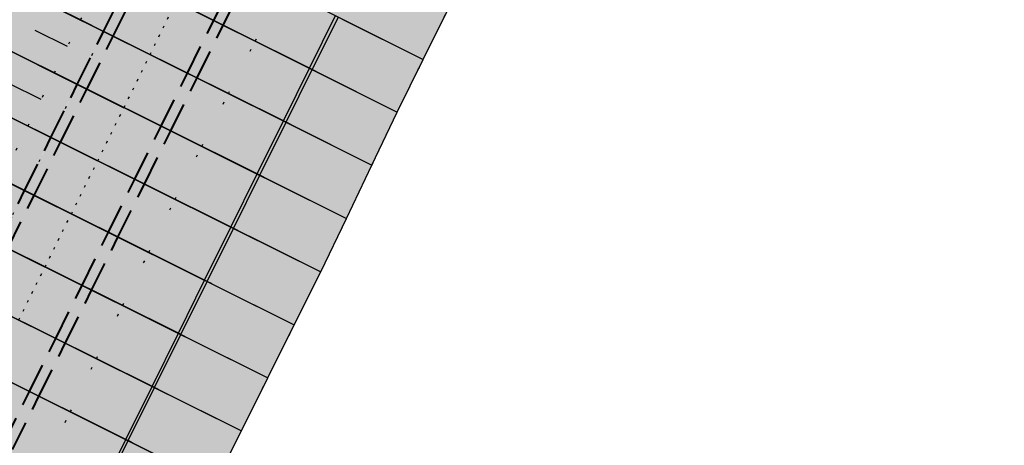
# Model space of a CAD drawing. Header units: metres. Extents: x 768989 to 770994, y 8991298 to 8992309.
# Tile 35 of 57: x 769474 to 769516, y 8992009 to 8992027. Entities that reach past the tile are written whole.
import ezdxf

# ---------------------------------------------------------------- set-up
doc = ezdxf.new("R2010")
doc.units = ezdxf.units.M
doc.header["$XCLIPFRAME"] = 2
for name, pattern in [('CENTER', [2, 1.25, -0.25, 0.25, -0.25]), ('CENTER2', [1.125, 0.75, -0.125, 0.125, -0.125]), ('DASHED', [0.75, 0.5, -0.25]), ('DASHED2', [0.375, 0.25, -0.125]), ('DOT', [6.35, 0, -6.35]), ('DOT2', [3.175, 0, -3.175])]:
    doc.linetypes.add(name, pattern=pattern)
doc.layers.add('+Corr_P_Secc_Corona', color=252, linetype='DASHED2', lineweight=40)
for name, color, linetype in [('+Corr_P_Secc_Cort-Rell', 12, 'CENTER2'), ('+Corr_P_Secc_EnrocTalud', 51, 'DASHED'), ('+SL-Corredor-G30', 150, 'CENTER'), ('+SL-Corredor-G60', 92, 'CENTER'), ('+SL-Corredor-Rell_Secund', 52, 'DOT2'), ('+SL-Corredor-Separador', 200, 'DOT2'), ('__Ortofoto', 7, 'Continuous')]:
    doc.layers.add(name, color=color, linetype=linetype)
picture_1 = doc.add_image_def('image1.ecw', size_in_pixel=(24806, 30931))

# ---------------------------------------------------------------- blocks, each defined once
blk = doc.blocks.new('*U112')
at = {"linetype": 'Continuous', "lineweight": -3, "true_color": 0xffffff}
for points in [[(769405.338, 8991909.15), (769406.298, 8991911.458), (769407.258, 8991913.767), (769408.268, 8991916.099), (769409.396, 8991918.39), (769410.638, 8991920.621), (769411.988, 8991922.787), (769413.36, 8991924.877), (769414.731, 8991926.967), (769416.103, 8991929.057), (769417.475, 8991931.147), (769418.846, 8991933.237), (769420.218, 8991935.327), (769421.59, 8991937.418), (769422.961, 8991939.508), (769424.33, 8991941.596), (769425.688, 8991943.689), (769427.035, 8991945.788), (769428.372, 8991947.894), (769429.699, 8991950.007), (769431.014, 8991952.127), (769432.32, 8991954.252), (769433.614, 8991956.385), (769434.898, 8991958.524), (769436.171, 8991960.669), (769437.434, 8991962.821), (769438.685, 8991964.978), (769439.926, 8991967.143), (769441.156, 8991969.313), (769442.375, 8991971.489), (769443.583, 8991973.672), (769444.781, 8991975.86), (769445.967, 8991978.055), (769447.142, 8991980.255), (769448.307, 8991982.461), (769449.46, 8991984.673), (769450.602, 8991986.891), (769451.733, 8991989.114), (769452.853, 8991991.343), (769453.968, 8991993.58), (769455.083, 8991995.818), (769456.197, 8991998.055), (769457.312, 8992000.293), (769458.427, 8992002.531), (769459.542, 8992004.768), (769460.657, 8992007.006), (769461.771, 8992009.244), (769462.886, 8992011.481), (769464.001, 8992013.719), (769465.116, 8992015.957), (769466.231, 8992018.195), (769467.345, 8992020.432), (769468.46, 8992022.67), (769469.575, 8992024.908), (769470.69, 8992027.145), (769471.805, 8992029.383), (769472.921, 8992031.621), (769474.042, 8992033.858), (769475.166, 8992036.093), (769476.294, 8992038.326), (769477.426, 8992040.557), (769478.561, 8992042.787), (769479.701, 8992045.014), (769480.843, 8992047.239), (769481.99, 8992049.463), (769483.048, 8992051.507), (769483.053, 8992051.516), (769487.825, 8992049.041), (769487.82, 8992049.032), (769486.77, 8992046.993), (769485.631, 8992044.776), (769484.496, 8992042.557), (769483.364, 8992040.335), (769482.237, 8992038.112), (769481.113, 8992035.887), (769479.993, 8992033.66), (769478.876, 8992031.431), (769477.763, 8992029.201), (769476.654, 8992026.967), (769475.543, 8992024.728), (769474.432, 8992022.488), (769473.321, 8992020.248), (769472.21, 8992018.009), (769471.098, 8992015.769), (769469.987, 8992013.53), (769468.876, 8992011.29), (769467.765, 8992009.051), (769466.654, 8992006.811), (769465.543, 8992004.572), (769464.432, 8992002.332), (769463.321, 8992000.093), (769462.21, 8991997.853), (769461.099, 8991995.613), (769459.988, 8991993.374), (769458.877, 8991991.134), (769457.764, 8991988.891), (769456.635, 8991986.636), (769455.495, 8991984.386), (769454.344, 8991982.142), (769453.181, 8991979.904), (769452.008, 8991977.672), (769450.823, 8991975.445), (769449.627, 8991973.224), (769448.42, 8991971.01), (769447.202, 8991968.801), (769445.973, 8991966.599), (769444.733, 8991964.402), (769443.481, 8991962.212), (769442.219, 8991960.029), (769440.946, 8991957.851), (769439.663, 8991955.68), (769438.368, 8991953.515), (769437.062, 8991951.357), (769435.746, 8991949.205), (769434.419, 8991947.06), (769433.081, 8991944.922), (769431.733, 8991942.79), (769430.374, 8991940.665), (769429.004, 8991938.547), (769427.631, 8991936.443), (769426.263, 8991934.351), (769424.894, 8991932.259), (769423.526, 8991930.166), (769422.158, 8991928.074), (769420.79, 8991925.981), (769419.422, 8991923.889), (769418.053, 8991921.797), (769416.685, 8991919.704), (769415.483, 8991917.766), (769414.383, 8991915.777), (769413.384, 8991913.736), (769412.466, 8991911.601), (769411.51, 8991909.291), (769410.554, 8991906.981), (769405.338, 8991909.15)], [(769410.554, 8991906.981), (769411.51, 8991909.291), (769412.466, 8991911.601), (769413.384, 8991913.736), (769414.383, 8991915.777), (769415.483, 8991917.766), (769416.685, 8991919.704), (769418.053, 8991921.797), (769419.422, 8991923.889), (769420.79, 8991925.981), (769422.158, 8991928.074), (769423.526, 8991930.166), (769424.894, 8991932.259), (769426.263, 8991934.351), (769427.631, 8991936.443), (769429.004, 8991938.547), (769430.374, 8991940.665), (769431.733, 8991942.79), (769433.081, 8991944.922), (769434.419, 8991947.06), (769435.746, 8991949.205), (769437.062, 8991951.357), (769438.368, 8991953.515), (769439.663, 8991955.68), (769440.946, 8991957.851), (769442.219, 8991960.029), (769443.481, 8991962.212), (769444.733, 8991964.402), (769445.973, 8991966.599), (769447.202, 8991968.801), (769448.42, 8991971.01), (769449.627, 8991973.224), (769450.823, 8991975.445), (769452.008, 8991977.672), (769453.181, 8991979.904), (769454.344, 8991982.142), (769455.495, 8991984.386), (769456.635, 8991986.636), (769457.764, 8991988.891), (769458.877, 8991991.134), (769459.988, 8991993.374), (769461.099, 8991995.613), (769462.21, 8991997.853), (769463.321, 8992000.093), (769464.432, 8992002.332), (769465.543, 8992004.572), (769466.654, 8992006.811), (769467.765, 8992009.051), (769468.876, 8992011.29), (769469.987, 8992013.53), (769471.098, 8992015.769), (769472.21, 8992018.009), (769473.321, 8992020.248), (769474.432, 8992022.488), (769475.543, 8992024.728), (769476.654, 8992026.967), (769477.763, 8992029.201), (769478.876, 8992031.431), (769479.993, 8992033.66), (769481.113, 8992035.887), (769482.237, 8992038.112), (769483.364, 8992040.335), (769484.496, 8992042.557), (769485.631, 8992044.776), (769486.77, 8992046.993), (769487.82, 8992049.032), (769487.825, 8992049.041), (769488.785, 8992048.543), (769488.781, 8992048.534), (769487.731, 8992046.497), (769486.593, 8992044.281), (769485.458, 8992042.063), (769484.328, 8992039.843), (769483.201, 8992037.622), (769482.078, 8992035.398), (769480.959, 8992033.173), (769479.843, 8992030.946), (769478.731, 8992028.717), (769477.622, 8992026.485), (769476.511, 8992024.245), (769475.4, 8992022.006), (769474.289, 8992019.766), (769473.178, 8992017.527), (769472.067, 8992015.287), (769470.956, 8992013.047), (769469.845, 8992010.808), (769468.733, 8992008.568), (769467.622, 8992006.329), (769466.511, 8992004.089), (769465.4, 8992001.85), (769464.289, 8991999.61), (769463.178, 8991997.371), (769462.067, 8991995.131), (769460.956, 8991992.892), (769459.845, 8991990.652), (769458.731, 8991988.408), (769457.6, 8991986.148), (769456.458, 8991983.893), (769455.304, 8991981.645), (769454.139, 8991979.402), (769452.963, 8991977.164), (769451.776, 8991974.933), (769450.577, 8991972.708), (769449.368, 8991970.488), (769448.147, 8991968.275), (769446.915, 8991966.068), (769445.672, 8991963.867), (769444.419, 8991961.672), (769443.154, 8991959.484), (769441.878, 8991957.301), (769440.591, 8991955.126), (769439.294, 8991952.956), (769437.986, 8991950.793), (769436.667, 8991948.637), (769435.337, 8991946.487), (769433.996, 8991944.344), (769432.645, 8991942.208), (769431.283, 8991940.078), (769429.91, 8991937.956), (769428.535, 8991935.85), (769427.167, 8991933.757), (769425.799, 8991931.665), (769424.43, 8991929.573), (769423.062, 8991927.48), (769421.694, 8991925.388), (769420.326, 8991923.296), (769418.958, 8991921.203), (769417.59, 8991919.111), (769416.415, 8991917.217), (769415.341, 8991915.275), (769414.366, 8991913.283), (769413.464, 8991911.186), (769412.508, 8991908.876), (769411.553, 8991906.566), (769410.554, 8991906.981)], [(769411.554, 8991906.565), (769412.51, 8991908.875), (769413.466, 8991911.186), (769414.368, 8991913.282), (769415.342, 8991915.274), (769416.416, 8991917.216), (769417.591, 8991919.11), (769418.959, 8991921.202), (769420.327, 8991923.295), (769421.695, 8991925.387), (769423.064, 8991927.479), (769424.432, 8991929.572), (769425.8, 8991931.664), (769427.168, 8991933.757), (769428.536, 8991935.849), (769429.911, 8991937.955), (769431.284, 8991940.078), (769432.646, 8991942.207), (769433.997, 8991944.343), (769435.338, 8991946.487), (769436.668, 8991948.636), (769437.987, 8991950.793), (769439.295, 8991952.955), (769440.593, 8991955.125), (769441.879, 8991957.301), (769443.155, 8991959.483), (769444.42, 8991961.671), (769445.674, 8991963.866), (769446.916, 8991966.067), (769448.148, 8991968.274), (769449.369, 8991970.488), (769450.579, 8991972.707), (769451.777, 8991974.932), (769452.964, 8991977.164), (769454.141, 8991979.401), (769455.305, 8991981.644), (769456.459, 8991983.893), (769457.602, 8991986.147), (769458.733, 8991988.407), (769459.846, 8991990.651), (769460.957, 8991992.891), (769462.068, 8991995.13), (769463.179, 8991997.37), (769464.291, 8991999.61), (769465.402, 8992001.849), (769466.513, 8992004.089), (769467.624, 8992006.328), (769468.735, 8992008.568), (769469.846, 8992010.807), (769470.957, 8992013.047), (769472.068, 8992015.286), (769473.179, 8992017.526), (769474.29, 8992019.765), (769475.401, 8992022.005), (769476.512, 8992024.245), (769477.623, 8992026.484), (769478.732, 8992028.716), (769479.844, 8992030.945), (769480.96, 8992033.172), (769482.079, 8992035.398), (769483.202, 8992037.621), (769484.329, 8992039.843), (769485.46, 8992042.062), (769486.594, 8992044.28), (769487.732, 8992046.496), (769488.782, 8992048.533), (769488.787, 8992048.542), (769489.186, 8992048.335), (769489.181, 8992048.326), (769488.132, 8992046.29), (769486.994, 8992044.074), (769485.86, 8992041.857), (769484.73, 8992039.638), (769483.604, 8992037.417), (769482.481, 8992035.195), (769481.362, 8992032.97), (769480.246, 8992030.743), (769479.135, 8992028.515), (769478.026, 8992026.283), (769476.915, 8992024.044), (769475.804, 8992021.804), (769474.693, 8992019.565), (769473.582, 8992017.325), (769472.471, 8992015.086), (769471.36, 8992012.846), (769470.249, 8992010.607), (769469.138, 8992008.367), (769468.027, 8992006.127), (769466.915, 8992003.888), (769465.804, 8992001.648), (769464.693, 8991999.409), (769463.582, 8991997.169), (769462.471, 8991994.93), (769461.36, 8991992.69), (769460.249, 8991990.451), (769459.135, 8991988.206), (769458.003, 8991985.944), (769456.86, 8991983.688), (769455.705, 8991981.437), (769454.539, 8991979.192), (769453.362, 8991976.953), (769452.173, 8991974.719), (769450.974, 8991972.492), (769449.763, 8991970.271), (769448.541, 8991968.055), (769447.308, 8991965.846), (769446.065, 8991963.643), (769444.81, 8991961.446), (769443.544, 8991959.256), (769442.267, 8991957.072), (769440.979, 8991954.894), (769439.68, 8991952.723), (769438.371, 8991950.558), (769437.051, 8991948.4), (769435.72, 8991946.248), (769434.378, 8991944.103), (769433.025, 8991941.965), (769431.662, 8991939.834), (769430.288, 8991937.709), (769428.912, 8991935.602), (769427.544, 8991933.51), (769426.176, 8991931.417), (769424.808, 8991929.325), (769423.44, 8991927.233), (769422.072, 8991925.14), (769420.703, 8991923.048), (769419.335, 8991920.955), (769417.967, 8991918.863), (769416.804, 8991916.987), (769415.741, 8991915.066), (769414.776, 8991913.094), (769413.881, 8991911.013), (769412.925, 8991908.703), (769411.969, 8991906.393), (769411.554, 8991906.565)], [(769411.969, 8991906.393), (769412.925, 8991908.703), (769413.881, 8991911.013), (769414.776, 8991913.094), (769415.741, 8991915.066), (769416.804, 8991916.987), (769417.967, 8991918.863), (769419.335, 8991920.955), (769420.703, 8991923.048), (769422.072, 8991925.14), (769423.44, 8991927.233), (769424.808, 8991929.325), (769426.176, 8991931.417), (769427.544, 8991933.51), (769428.912, 8991935.602), (769430.288, 8991937.709), (769431.662, 8991939.834), (769433.025, 8991941.965), (769434.378, 8991944.103), (769435.72, 8991946.248), (769437.051, 8991948.4), (769438.371, 8991950.558), (769439.68, 8991952.723), (769440.979, 8991954.894), (769442.267, 8991957.072), (769443.544, 8991959.256), (769444.81, 8991961.446), (769446.065, 8991963.643), (769447.308, 8991965.846), (769448.541, 8991968.055), (769449.763, 8991970.271), (769450.974, 8991972.492), (769452.173, 8991974.719), (769453.362, 8991976.953), (769454.539, 8991979.192), (769455.705, 8991981.437), (769456.86, 8991983.688), (769458.003, 8991985.944), (769459.135, 8991988.206), (769460.249, 8991990.451), (769461.36, 8991992.69), (769462.471, 8991994.93), (769463.582, 8991997.169), (769464.693, 8991999.409), (769465.804, 8992001.648), (769466.915, 8992003.888), (769468.027, 8992006.127), (769469.138, 8992008.367), (769470.249, 8992010.607), (769471.36, 8992012.846), (769472.471, 8992015.086), (769473.582, 8992017.325), (769474.693, 8992019.565), (769475.804, 8992021.804), (769476.915, 8992024.044), (769478.026, 8992026.283), (769479.135, 8992028.515), (769480.246, 8992030.743), (769481.362, 8992032.97), (769482.481, 8992035.195), (769483.604, 8992037.417), (769484.73, 8992039.638), (769485.86, 8992041.857), (769486.994, 8992044.074), (769488.132, 8992046.29), (769489.181, 8992048.326), (769489.186, 8992048.335), (769492.293, 8992046.723), (769492.288, 8992046.715), (769491.241, 8992044.683), (769490.106, 8992042.473), (769488.975, 8992040.261), (769487.847, 8992038.047), (769486.724, 8992035.831), (769485.604, 8992033.614), (769484.487, 8992031.394), (769483.374, 8992029.173), (769482.265, 8992026.95), (769481.159, 8992024.723), (769480.048, 8992022.483), (769478.937, 8992020.244), (769477.826, 8992018.004), (769476.715, 8992015.764), (769475.604, 8992013.525), (769474.492, 8992011.285), (769473.381, 8992009.046), (769472.27, 8992006.806), (769471.159, 8992004.567), (769470.048, 8992002.327), (769468.937, 8992000.088), (769467.826, 8991997.848), (769466.715, 8991995.609), (769465.604, 8991993.369), (769464.493, 8991991.13), (769463.382, 8991988.89), (769462.267, 8991986.643), (769461.127, 8991984.365), (769459.975, 8991982.093), (769458.813, 8991979.827), (769457.638, 8991977.566), (769456.453, 8991975.311), (769455.256, 8991973.063), (769454.049, 8991970.82), (769452.829, 8991968.583), (769451.599, 8991966.353), (769450.358, 8991964.128), (769449.105, 8991961.91), (769447.842, 8991959.698), (769446.567, 8991957.492), (769445.281, 8991955.293), (769443.985, 8991953.1), (769442.677, 8991950.914), (769441.358, 8991948.734), (769440.029, 8991946.561), (769438.688, 8991944.395), (769437.337, 8991942.235), (769435.975, 8991940.082), (769434.603, 8991937.936), (769433.219, 8991935.796), (769431.839, 8991933.682), (769430.47, 8991931.589), (769429.102, 8991929.497), (769427.734, 8991927.405), (769426.366, 8991925.312), (769424.998, 8991923.22), (769423.63, 8991921.127), (769422.261, 8991919.035), (769420.893, 8991916.943), (769419.819, 8991915.21), (769418.841, 8991913.441), (769417.954, 8991911.626), (769417.113, 8991909.669), (769416.157, 8991907.359), (769415.201, 8991905.049), (769411.969, 8991906.393)], [(769415.201, 8991905.049), (769416.157, 8991907.359), (769417.113, 8991909.669), (769417.954, 8991911.626), (769418.841, 8991913.441), (769419.819, 8991915.21), (769420.893, 8991916.943), (769422.261, 8991919.035), (769423.63, 8991921.127), (769424.998, 8991923.22), (769426.366, 8991925.312), (769427.734, 8991927.405), (769429.102, 8991929.497), (769430.47, 8991931.589), (769431.839, 8991933.682), (769433.219, 8991935.796), (769434.603, 8991937.936), (769435.975, 8991940.082), (769437.337, 8991942.235), (769438.688, 8991944.395), (769440.029, 8991946.561), (769441.358, 8991948.734), (769442.677, 8991950.914), (769443.985, 8991953.1), (769445.281, 8991955.293), (769446.567, 8991957.492), (769447.842, 8991959.698), (769449.105, 8991961.91), (769450.358, 8991964.128), (769451.599, 8991966.353), (769452.829, 8991968.583), (769454.049, 8991970.82), (769455.256, 8991973.063), (769456.453, 8991975.311), (769457.638, 8991977.566), (769458.813, 8991979.827), (769459.975, 8991982.093), (769461.127, 8991984.365), (769462.267, 8991986.643), (769463.382, 8991988.89), (769464.493, 8991991.13), (769465.604, 8991993.369), (769466.715, 8991995.609), (769467.826, 8991997.848), (769468.937, 8992000.088), (769470.048, 8992002.327), (769471.159, 8992004.567), (769472.27, 8992006.806), (769473.381, 8992009.046), (769474.492, 8992011.285), (769475.604, 8992013.525), (769476.715, 8992015.764), (769477.826, 8992018.004), (769478.937, 8992020.244), (769480.048, 8992022.483), (769481.159, 8992024.723), (769482.265, 8992026.95), (769483.374, 8992029.173), (769484.487, 8992031.394), (769485.604, 8992033.614), (769486.724, 8992035.831), (769487.847, 8992038.047), (769488.975, 8992040.261), (769490.106, 8992042.473), (769491.241, 8992044.683), (769492.288, 8992046.715), (769492.293, 8992046.723), (769492.692, 8992046.516), (769492.688, 8992046.507), (769491.641, 8992044.476), (769490.506, 8992042.267), (769489.375, 8992040.056), (769488.248, 8992037.843), (769487.125, 8992035.628), (769486.005, 8992033.411), (769484.889, 8992031.192), (769483.777, 8992028.971), (769482.668, 8992026.749), (769481.562, 8992024.522), (769480.451, 8992022.282), (769479.34, 8992020.043), (769478.228, 8992017.803), (769477.117, 8992015.564), (769476.006, 8992013.324), (769474.895, 8992011.085), (769473.784, 8992008.845), (769472.673, 8992006.606), (769471.562, 8992004.366), (769470.451, 8992002.127), (769469.34, 8991999.887), (769468.229, 8991997.647), (769467.118, 8991995.408), (769466.007, 8991993.168), (769464.896, 8991990.929), (769463.785, 8991988.689), (769462.669, 8991986.442), (769461.528, 8991984.162), (769460.376, 8991981.888), (769459.212, 8991979.619), (769458.037, 8991977.357), (769456.851, 8991975.1), (769455.653, 8991972.85), (769454.444, 8991970.605), (769453.224, 8991968.366), (769451.992, 8991966.134), (769450.75, 8991963.907), (769449.496, 8991961.687), (769448.231, 8991959.473), (769446.956, 8991957.266), (769445.669, 8991955.064), (769444.371, 8991952.87), (769443.062, 8991950.681), (769441.742, 8991948.5), (769440.412, 8991946.325), (769439.07, 8991944.156), (769437.718, 8991941.995), (769436.355, 8991939.84), (769434.981, 8991937.692), (769433.596, 8991935.55), (769432.215, 8991933.435), (769430.847, 8991931.343), (769429.479, 8991929.25), (769428.11, 8991927.158), (769426.742, 8991925.065), (769425.374, 8991922.973), (769424.006, 8991920.881), (769422.638, 8991918.788), (769421.269, 8991916.696), (769420.207, 8991914.982), (769419.24, 8991913.233), (769418.362, 8991911.438), (769417.529, 8991909.496), (769416.573, 8991907.186), (769415.617, 8991904.876), (769415.201, 8991905.049)], [(769415.617, 8991904.876), (769416.573, 8991907.186), (769417.529, 8991909.496), (769418.362, 8991911.438), (769419.24, 8991913.233), (769420.207, 8991914.982), (769421.269, 8991916.696), (769422.638, 8991918.788), (769424.006, 8991920.881), (769425.374, 8991922.973), (769426.742, 8991925.065), (769428.11, 8991927.158), (769429.479, 8991929.25), (769430.847, 8991931.343), (769432.215, 8991933.435), (769433.596, 8991935.55), (769434.981, 8991937.692), (769436.355, 8991939.84), (769437.718, 8991941.995), (769439.07, 8991944.156), (769440.412, 8991946.325), (769441.742, 8991948.5), (769443.062, 8991950.681), (769444.371, 8991952.87), (769445.669, 8991955.064), (769446.956, 8991957.266), (769448.231, 8991959.473), (769449.496, 8991961.687), (769450.75, 8991963.907), (769451.992, 8991966.134), (769453.224, 8991968.366), (769454.444, 8991970.605), (769455.653, 8991972.85), (769456.851, 8991975.1), (769458.037, 8991977.357), (769459.212, 8991979.619), (769460.376, 8991981.888), (769461.528, 8991984.162), (769462.669, 8991986.442), (769463.785, 8991988.689), (769464.896, 8991990.929), (769466.007, 8991993.168), (769467.118, 8991995.408), (769468.229, 8991997.647), (769469.34, 8991999.887), (769470.451, 8992002.127), (769471.562, 8992004.366), (769472.673, 8992006.606), (769473.784, 8992008.845), (769474.895, 8992011.085), (769476.006, 8992013.324), (769477.117, 8992015.564), (769478.228, 8992017.803), (769479.34, 8992020.043), (769480.451, 8992022.282), (769481.562, 8992024.522), (769482.668, 8992026.749), (769483.777, 8992028.971), (769484.889, 8992031.192), (769486.005, 8992033.411), (769487.125, 8992035.628), (769488.248, 8992037.843), (769489.375, 8992040.056), (769490.506, 8992042.267), (769491.641, 8992044.476), (769492.688, 8992046.507), (769492.692, 8992046.516), (769493.161, 8992046.273), (769493.157, 8992046.264), (769492.435, 8992044.066), (769491.417, 8992041.798), (769490.405, 8992039.528), (769489.399, 8992037.255), (769488.397, 8992034.981), (769487.369, 8992032.72), (769486.247, 8992030.507), (769485.13, 8992028.292), (769484.019, 8992026.074), (769482.891, 8992023.86), (769481.759, 8992021.631), (769480.633, 8992019.399), (769479.529, 8992017.156), (769478.425, 8992014.913), (769477.321, 8992012.67), (769476.217, 8992010.426), (769475.106, 8992008.187), (769473.943, 8992005.973), (769472.781, 8992003.759), (769471.618, 8992001.545), (769470.455, 8991999.331), (769469.293, 8991997.117), (769468.13, 8991994.904), (769467.038, 8991992.655), (769465.988, 8991990.385), (769464.976, 8991988.096), (769463.964, 8991985.796), (769462.922, 8991983.457), (769461.865, 8991981.126), (769460.791, 8991978.801), (769459.701, 8991976.484), (769458.595, 8991974.174), (769457.461, 8991971.878), (769456.188, 8991969.656), (769454.904, 8991967.441), (769453.591, 8991965.243), (769452.262, 8991963.055), (769450.918, 8991960.877), (769449.558, 8991958.708), (769448.204, 8991956.537), (769446.884, 8991954.347), (769445.477, 8991952.21), (769444.073, 8991950.071), (769442.673, 8991947.932), (769441.257, 8991945.803), (769439.827, 8991943.684), (769438.382, 8991941.575), (769436.922, 8991939.477), (769435.489, 8991937.364), (769434.133, 8991935.2), (769432.777, 8991933.066), (769431.435, 8991930.957), (769430.099, 8991928.843), (769428.769, 8991926.725), (769427.439, 8991924.608), (769426.11, 8991922.49), (769424.715, 8991920.415), (769423.162, 8991918.444), (769421.61, 8991916.472), (769420.456, 8991914.835), (769419.424, 8991913.136), (769418.505, 8991911.372), (769417.775, 8991909.394), (769416.982, 8991907.016), (769416.189, 8991904.638), (769415.617, 8991904.876)], [(769416.189, 8991904.638), (769416.982, 8991907.016), (769417.775, 8991909.394), (769418.505, 8991911.372), (769419.424, 8991913.136), (769420.456, 8991914.835), (769421.61, 8991916.472), (769423.162, 8991918.444), (769424.715, 8991920.415), (769426.11, 8991922.49), (769427.439, 8991924.608), (769428.769, 8991926.725), (769430.099, 8991928.843), (769431.435, 8991930.957), (769432.777, 8991933.066), (769434.133, 8991935.2), (769435.489, 8991937.364), (769436.922, 8991939.477), (769438.382, 8991941.575), (769439.827, 8991943.684), (769441.257, 8991945.803), (769442.673, 8991947.932), (769444.073, 8991950.071), (769445.477, 8991952.21), (769446.884, 8991954.347), (769448.204, 8991956.537), (769449.558, 8991958.708), (769450.918, 8991960.877), (769452.262, 8991963.055), (769453.591, 8991965.243), (769454.904, 8991967.441), (769456.188, 8991969.656), (769457.461, 8991971.878), (769458.595, 8991974.174), (769459.701, 8991976.484), (769460.791, 8991978.801), (769461.865, 8991981.126), (769462.922, 8991983.457), (769463.964, 8991985.796), (769464.976, 8991988.096), (769465.988, 8991990.385), (769467.038, 8991992.655), (769468.13, 8991994.904), (769469.293, 8991997.117), (769470.455, 8991999.331), (769471.618, 8992001.545), (769472.781, 8992003.759), (769473.943, 8992005.973), (769475.106, 8992008.187), (769476.217, 8992010.426), (769477.321, 8992012.67), (769478.425, 8992014.913), (769479.529, 8992017.156), (769480.633, 8992019.399), (769481.759, 8992021.631), (769482.891, 8992023.86), (769484.019, 8992026.074), (769485.13, 8992028.292), (769486.247, 8992030.507), (769487.369, 8992032.72), (769488.397, 8992034.981), (769489.399, 8992037.255), (769490.405, 8992039.528), (769491.417, 8992041.798), (769492.435, 8992044.066), (769493.157, 8992046.264), (769493.161, 8992046.273), (769500.564, 8992042.434), (769500.558, 8992042.426), (769499.622, 8992040.352), (769498.344, 8992038.234), (769497.067, 8992036.114), (769495.792, 8992033.992), (769494.519, 8992031.869), (769493.289, 8992029.723), (769492.194, 8992027.509), (769491.1, 8992025.295), (769490.008, 8992023.079), (769488.942, 8992020.845), (769487.864, 8992018.589), (769486.778, 8992016.337), (769485.663, 8992014.1), (769484.547, 8992011.862), (769483.432, 8992009.625), (769482.316, 8992007.388), (769481.209, 8992005.146), (769480.172, 8992002.87), (769479.135, 8992000.594), (769478.097, 8991998.317), (769477.06, 8991996.041), (769476.023, 8991993.765), (769474.986, 8991991.488), (769473.854, 8991989.259), (769472.666, 8991987.058), (769471.428, 8991984.881), (769470.177, 8991982.693), (769468.885, 8991980.443), (769467.587, 8991978.197), (769466.285, 8991975.954), (769464.977, 8991973.717), (769463.664, 8991971.483), (769462.361, 8991969.245), (769461.218, 8991966.921), (769460.062, 8991964.603), (769458.919, 8991962.276), (769457.771, 8991959.951), (769456.617, 8991957.628), (769455.458, 8991955.306), (769454.265, 8991953.002), (769453.001, 8991950.738), (769451.827, 8991948.419), (769450.622, 8991946.118), (769449.388, 8991943.832), (769448.147, 8991941.549), (769446.901, 8991939.267), (769445.649, 8991936.988), (769444.392, 8991934.71), (769443.074, 8991932.469), (769441.626, 8991930.311), (769440.2, 8991928.194), (769438.803, 8991926.121), (769437.397, 8991924.054), (769435.982, 8991921.992), (769434.567, 8991919.93), (769433.152, 8991917.869), (769431.824, 8991915.75), (769430.706, 8991913.493), (769429.589, 8991911.236), (769428.92, 8991909.846), (769428.303, 8991908.485), (769427.719, 8991907.117), (769426.917, 8991905.593), (769425.748, 8991903.371), (769424.58, 8991901.15), (769416.189, 8991904.638)]]:
    blk.add_hatch(color=7, dxfattribs=at).paths.add_polyline_path(points, flags=0)
at = {"layer": '+Corr_P_Secc_Corona', "color": 252, "linetype": 'DASHED2', "lineweight": 40, "ltscale": 5}
for p, q in [((769482.265, 8992026.95, 7.829), (769483.374, 8992029.173, 7.829)), ((769477.623, 8992026.484, 7.528), (769478.732, 8992028.716, 7.529)), ((769482.668, 8992026.749, 7.529), (769483.777, 8992028.971, 7.529)), ((769478.026, 8992026.283, 7.828), (769479.135, 8992028.515, 7.829)), ((769481.159, 8992024.723, 7.828), (769482.265, 8992026.95, 7.829)), ((769481.562, 8992024.522, 7.528), (769482.668, 8992026.749, 7.529)), ((769476.512, 8992024.245, 7.528), (769477.623, 8992026.484, 7.528)), ((769476.915, 8992024.044, 7.828), (769478.026, 8992026.283, 7.828)), ((769480.048, 8992022.483, 7.828), (769481.159, 8992024.723, 7.828)), ((769480.451, 8992022.282, 7.528), (769481.562, 8992024.522, 7.528)), ((769475.401, 8992022.005, 7.528), (769476.512, 8992024.245, 7.528)), ((769475.804, 8992021.804, 7.828), (769476.915, 8992024.044, 7.828)), ((769478.937, 8992020.244, 7.828), (769480.048, 8992022.483, 7.828)), ((769474.29, 8992019.765, 7.527), (769475.401, 8992022.005, 7.528)), ((769479.34, 8992020.043, 7.528), (769480.451, 8992022.282, 7.528)), ((769474.693, 8992019.565, 7.827), (769475.804, 8992021.804, 7.828)), ((769477.826, 8992018.004, 7.827), (769478.937, 8992020.244, 7.828)), ((769478.228, 8992017.803, 7.527), (769479.34, 8992020.043, 7.528)), ((769473.179, 8992017.526, 7.527), (769474.29, 8992019.765, 7.527)), ((769473.582, 8992017.325, 7.827), (769474.693, 8992019.565, 7.827)), ((769476.715, 8992015.764, 7.827), (769477.826, 8992018.004, 7.827)), ((769477.117, 8992015.564, 7.527), (769478.228, 8992017.803, 7.527)), ((769475.604, 8992013.525, 7.826), (769476.715, 8992015.764, 7.827)), ((769476.006, 8992013.324, 7.526), (769477.117, 8992015.564, 7.527)), ((769474.492, 8992011.285, 7.826), (769475.604, 8992013.525, 7.826)), ((769474.895, 8992011.085, 7.526), (769476.006, 8992013.324, 7.526)), ((769473.381, 8992009.046, 7.825), (769474.492, 8992011.285, 7.826)), ((769473.784, 8992008.845, 7.525), (769474.895, 8992011.085, 7.526))]:
    blk.add_line(p, q, dxfattribs=at)
at = {"layer": '+Corr_P_Secc_Cort-Rell', "color": 12, "linetype": 'Continuous', "lineweight": -3}
for p, q in [((769491.1, 8992025.295, 6.52), (769492.194, 8992027.509, 6.516)), ((769490.008, 8992023.079, 6.522), (769491.1, 8992025.295, 6.52)), ((769488.942, 8992020.845, 6.538), (769490.008, 8992023.079, 6.522)), ((769487.864, 8992018.589, 6.554), (769488.942, 8992020.845, 6.538)), ((769486.778, 8992016.337, 6.564), (769487.864, 8992018.589, 6.554)), ((769485.663, 8992014.1, 6.559), (769486.778, 8992016.337, 6.564)), ((769484.547, 8992011.862, 6.553), (769485.663, 8992014.1, 6.559)), ((769483.432, 8992009.625, 6.547), (769484.547, 8992011.862, 6.553)), ((769482.316, 8992007.388, 6.542), (769483.432, 8992009.625, 6.547))]:
    blk.add_line(p, q, dxfattribs=at)
at = {"layer": '+Corr_P_Secc_EnrocTalud', "color": 92, "linetype": 'DOT', "lineweight": 30, "ltscale": 0.2}
for p, q in [((769476.654, 8992026.967, 7.527), (769477.763, 8992029.201, 7.528)), ((769477.622, 8992026.485, 7.527), (769478.731, 8992028.717, 7.528)), ((769475.543, 8992024.728, 7.527), (769476.654, 8992026.967, 7.527)), ((769476.511, 8992024.245, 7.527), (769477.622, 8992026.485, 7.527)), ((769474.432, 8992022.488, 7.527), (769475.543, 8992024.728, 7.527)), ((769475.4, 8992022.006, 7.527), (769476.511, 8992024.245, 7.527)), ((769473.321, 8992020.248, 7.526), (769474.432, 8992022.488, 7.527)), ((769474.289, 8992019.766, 7.526), (769475.4, 8992022.006, 7.527)), ((769473.178, 8992017.527, 7.526), (769474.289, 8992019.766, 7.526))]:
    blk.add_line(p, q, dxfattribs=at)
at = {"layer": '+SL-Corredor-G30', "color": 150, "linetype": 'CENTER', "lineweight": -3, "ltscale": 5}
for p, q in [((769486.304, 8992024.931, 4.819), (769487.406, 8992027.149, 4.822)), ((769485.204, 8992022.707, 4.816), (769486.304, 8992024.931, 4.819)), ((769484.097, 8992020.466, 4.812), (769485.204, 8992022.707, 4.816)), ((769482.989, 8992018.225, 4.809), (769484.097, 8992020.466, 4.812)), ((769481.882, 8992015.983, 4.806), (769482.989, 8992018.225, 4.809)), ((769480.775, 8992013.742, 4.803), (769481.882, 8992015.983, 4.806)), ((769479.667, 8992011.5, 4.8), (769480.775, 8992013.742, 4.803)), ((769478.56, 8992009.259, 4.796), (769479.667, 8992011.5, 4.8)), ((769477.453, 8992007.018, 4.793), (769478.56, 8992009.259, 4.796))]:
    blk.add_line(p, q, dxfattribs=at)
at = {"layer": '+SL-Corredor-G60', "color": 92, "linetype": 'CENTER', "lineweight": -3, "ltscale": 5}
for p, q in [((769486.425, 8992024.871, 4.519), (769487.53, 8992027.087, 4.522)), ((769485.321, 8992022.649, 4.516), (769486.425, 8992024.871, 4.519)), ((769484.21, 8992020.41, 4.512), (769485.321, 8992022.649, 4.516)), ((769483.099, 8992018.17, 4.509), (769484.21, 8992020.41, 4.512)), ((769481.988, 8992015.931, 4.506), (769483.099, 8992018.17, 4.509)), ((769480.877, 8992013.691, 4.503), (769481.988, 8992015.931, 4.506)), ((769479.766, 8992011.451, 4.5), (769480.877, 8992013.691, 4.503)), ((769478.655, 8992009.212, 4.496), (769479.766, 8992011.451, 4.5)), ((769477.543, 8992006.972, 4.493), (769478.655, 8992009.212, 4.496))]:
    blk.add_line(p, q, dxfattribs=at)
at = {"layer": '+SL-Corredor-Rell_Secund', "color": 20, "linetype": 'DOT', "lineweight": -3, "ltscale": 0.3}
for p, q in [((769484.019, 8992026.074, 6.522), (769485.13, 8992028.292, 6.52)), ((769491.1, 8992025.295, 6.52), (769492.194, 8992027.509, 6.516)), ((769482.891, 8992023.86, 6.538), (769484.019, 8992026.074, 6.522)), ((769490.008, 8992023.079, 6.522), (769491.1, 8992025.295, 6.52)), ((769481.759, 8992021.631, 6.554), (769482.891, 8992023.86, 6.538)), ((769488.942, 8992020.845, 6.538), (769490.008, 8992023.079, 6.522)), ((769480.633, 8992019.399, 6.564), (769481.759, 8992021.631, 6.554)), ((769487.864, 8992018.589, 6.554), (769488.942, 8992020.845, 6.538)), ((769479.529, 8992017.156, 6.559), (769480.633, 8992019.399, 6.564)), ((769486.778, 8992016.337, 6.564), (769487.864, 8992018.589, 6.554)), ((769478.425, 8992014.913, 6.553), (769479.529, 8992017.156, 6.559)), ((769485.663, 8992014.1, 6.559), (769486.778, 8992016.337, 6.564)), ((769477.321, 8992012.67, 6.547), (769478.425, 8992014.913, 6.553)), ((769484.547, 8992011.862, 6.553), (769485.663, 8992014.1, 6.559)), ((769476.217, 8992010.426, 6.542), (769477.321, 8992012.67, 6.547)), ((769483.432, 8992009.625, 6.547), (769484.547, 8992011.862, 6.553)), ((769475.106, 8992008.187, 6.541), (769476.217, 8992010.426, 6.542)), ((769482.316, 8992007.388, 6.542), (769483.432, 8992009.625, 6.547))]:
    blk.add_line(p, q, dxfattribs=at)
at = {"layer": '+SL-Corredor-Separador', "color": 200, "linetype": 'DOT2', "lineweight": -3, "ltscale": 0.1}
for p, q in [((769479.583, 8992025.508, 8.988), (769480.682, 8992027.741, 8.982)), ((769478.48, 8992023.264, 8.994), (769479.583, 8992025.508, 8.988)), ((769477.372, 8992021.023, 8.995), (769478.48, 8992023.264, 8.994)), ((769476.261, 8992018.784, 8.995), (769477.372, 8992021.023, 8.995)), ((769475.15, 8992016.544, 8.995), (769476.261, 8992018.784, 8.995)), ((769474.04, 8992014.304, 8.995), (769475.15, 8992016.544, 8.995))]:
    blk.add_line(p, q, dxfattribs=at)
at = {"color": 153, "linetype": 'Continuous', "lineweight": -3}
for p, q in [((769471.876, 8992032.144, 2.419), (769482.668, 8992026.749, 2.419)), ((769471.892, 8992032.136, 2.419), (769482.684, 8992026.741, 2.419)), ((769482.686, 8992026.74, 2.409), (769471.892, 8992032.136, 2.409)), ((769474.694, 8992030.735, 4.519), (769486.425, 8992024.871, 4.519)), ((769474.694, 8992030.735, 4.519), (769486.425, 8992024.871, 4.519)), ((769486.304, 8992024.931, 4.819), (769475.096, 8992030.534, 4.819)), ((769486.323, 8992024.922, 4.829), (769475.126, 8992030.519, 4.829)), ((769475.129, 8992030.518, 4.819), (769486.32, 8992024.923, 4.819)), ((769477.622, 8992026.485, 7.527), (769470.759, 8992029.904, 2.416)), ((769470.759, 8992029.904, 2.416), (769481.562, 8992024.522, 2.416)), ((769470.775, 8992029.896, 2.416), (769481.578, 8992024.514, 2.416)), ((769481.58, 8992024.513, 2.406), (769470.775, 8992029.896, 2.406)), ((769476.654, 8992026.967, 7.527), (769471.805, 8992029.383, 3.916)), ((769472.331, 8992029.121, 3.575), (769477.625, 8992026.483, 7.517)), ((769472.773, 8992028.901, 3.916), (769477.622, 8992026.485, 7.527)), ((769477.622, 8992026.485, 7.527), (769472.773, 8992028.901, 3.916)), ((769478.732, 8992028.716, 7.529), (769482.668, 8992026.749, 7.529)), ((769473.578, 8992028.499, 4.516), (769485.321, 8992022.649, 4.516)), ((769473.578, 8992028.499, 4.516), (769485.321, 8992022.649, 4.516)), ((769485.204, 8992022.707, 4.816), (769473.981, 8992028.299, 4.816)), ((769477.622, 8992026.485, 7.527), (769473.981, 8992028.299, 4.816)), ((769485.223, 8992022.698, 4.826), (769474.011, 8992028.284, 4.826)), ((769474.013, 8992028.283, 4.816), (769485.22, 8992022.699, 4.816)), ((769479.135, 8992028.515, 7.829), (769482.265, 8992026.95, 7.829)), ((769485.13, 8992028.292, 6.52), (769491.1, 8992025.295, 6.52)), ((769485.13, 8992028.292, 6.52), (769491.1, 8992025.295, 6.52)), ((769476.511, 8992024.245, 7.527), (769469.644, 8992027.666, 2.412)), ((769469.644, 8992027.666, 2.412), (769480.451, 8992022.282, 2.412)), ((769469.66, 8992027.658, 2.412), (769480.467, 8992022.274, 2.412)), ((769480.469, 8992022.273, 2.402), (769469.66, 8992027.658, 2.402)), ((769475.543, 8992024.728, 7.527), (769470.69, 8992027.145, 3.912)), ((769487.689, 8992027.007, 4.611), (769491.1, 8992025.295, 6.52)), ((769471.216, 8992026.883, 3.571), (769476.514, 8992024.244, 7.517)), ((769471.658, 8992026.663, 3.912), (769476.511, 8992024.245, 7.527)), ((769476.511, 8992024.245, 7.527), (769471.658, 8992026.663, 3.912)), ((769477.622, 8992026.485, 7.527), (769476.654, 8992026.967, 7.527)), ((769482.265, 8992026.95, 7.829), (769482.668, 8992026.749, 7.529)), ((769482.668, 8992026.749, 7.529), (769486.586, 8992024.79, 4.609)), ((769482.668, 8992026.749, 2.419), (769486.586, 8992024.79, 4.609)), ((769482.668, 8992026.749, 2.419), (769486.425, 8992024.871, 4.519)), ((769482.668, 8992026.749, 7.529), (769486.304, 8992024.931, 4.819)), ((769482.668, 8992026.749, 7.529), (769484.019, 8992026.074, 6.522)), ((769482.684, 8992026.741, 2.419), (769486.602, 8992024.782, 4.609)), ((769482.686, 8992026.74, 2.409), (769486.62, 8992024.773, 4.608)), ((769472.463, 8992026.262, 4.512), (769484.21, 8992020.41, 4.512)), ((769472.463, 8992026.262, 4.512), (769484.21, 8992020.41, 4.512)), ((769477.622, 8992026.485, 7.527), (769478.159, 8992026.217, 7.527)), ((769477.622, 8992026.485, 7.527), (769477.623, 8992026.484, 7.528)), ((769477.623, 8992026.484, 7.528), (769477.622, 8992026.485, 7.527)), ((769477.623, 8992026.484, 7.528), (769478.026, 8992026.283, 7.828)), ((769477.623, 8992026.484, 7.528), (769481.562, 8992024.522, 7.528)), ((769477.623, 8992026.484, 7.528), (769479.583, 8992025.508, 8.988)), ((769478.159, 8992026.217, 7.517), (769477.625, 8992026.483, 7.517)), ((769478.026, 8992026.283, 7.828), (769481.159, 8992024.723, 7.828)), ((769478.159, 8992026.217, 7.527), (769478.159, 8992026.217, 7.517)), ((769484.097, 8992020.466, 4.812), (769472.866, 8992026.061, 4.812)), ((769476.511, 8992024.245, 7.527), (769472.866, 8992026.061, 4.812)), ((769484.115, 8992020.457, 4.822), (769472.896, 8992026.046, 4.822)), ((769472.899, 8992026.045, 4.812), (769484.113, 8992020.458, 4.812)), ((769484.019, 8992026.074, 6.522), (769490.008, 8992023.079, 6.522)), ((769484.019, 8992026.074, 6.522), (769490.008, 8992023.079, 6.522)), ((769484.019, 8992026.074, 6.522), (769486.586, 8992024.79, 4.609)), ((769475.4, 8992022.006, 7.527), (769468.529, 8992025.429, 2.409)), ((769468.529, 8992025.429, 2.409), (769479.34, 8992020.043, 2.409)), ((769468.545, 8992025.421, 2.409), (769479.356, 8992020.035, 2.409)), ((769479.358, 8992020.034, 2.399), (769468.545, 8992025.421, 2.399)), ((769474.432, 8992022.488, 7.527), (769469.575, 8992024.908, 3.909)), ((769486.586, 8992024.79, 4.609), (769486.304, 8992024.931, 4.819)), ((769486.602, 8992024.782, 4.609), (769486.32, 8992024.923, 4.819)), ((769486.323, 8992024.922, 4.829), (769486.62, 8992024.773, 4.608)), ((769491.1, 8992025.295, 6.52), (769491.1, 8992025.295, 6.52)), ((769491.1, 8992025.295, 6.52), (769491.1, 8992025.295, 6.52)), ((769470.101, 8992024.645, 3.568), (769475.403, 8992022.004, 7.517)), ((769476.511, 8992024.245, 7.527), (769475.543, 8992024.728, 7.527)), ((769481.159, 8992024.723, 7.828), (769481.562, 8992024.522, 7.528)), ((769481.562, 8992024.522, 7.528), (769485.484, 8992022.568, 4.607)), ((769481.562, 8992024.522, 2.416), (769485.484, 8992022.568, 4.607)), ((769481.562, 8992024.522, 2.416), (769485.321, 8992022.649, 4.516)), ((769481.562, 8992024.522, 7.528), (769485.204, 8992022.707, 4.816)), ((769481.562, 8992024.522, 7.528), (769482.891, 8992023.86, 6.538)), ((769481.578, 8992024.514, 2.416), (769485.5, 8992022.56, 4.607)), ((769481.58, 8992024.513, 2.406), (769485.518, 8992022.551, 4.606)), ((769486.586, 8992024.79, 4.609), (769486.425, 8992024.871, 4.519)), ((769486.586, 8992024.79, 4.609), (769490.008, 8992023.079, 6.522)), ((769470.543, 8992024.425, 3.909), (769475.4, 8992022.006, 7.527)), ((769475.4, 8992022.006, 7.527), (769470.543, 8992024.425, 3.909)), ((769476.511, 8992024.245, 7.527), (769477.048, 8992023.978, 7.527)), ((769476.511, 8992024.245, 7.527), (769476.512, 8992024.245, 7.528)), ((769476.512, 8992024.245, 7.528), (769476.511, 8992024.245, 7.527)), ((769476.512, 8992024.245, 7.528), (769476.915, 8992024.044, 7.828)), ((769476.512, 8992024.245, 7.528), (769480.451, 8992022.282, 7.528)), ((769476.512, 8992024.245, 7.528), (769478.48, 8992023.264, 8.994)), ((769477.048, 8992023.978, 7.517), (769476.514, 8992024.244, 7.517)), ((769471.349, 8992024.024, 4.509), (769483.099, 8992018.17, 4.509)), ((769471.349, 8992024.024, 4.509), (769483.099, 8992018.17, 4.509)), ((769482.989, 8992018.225, 4.809), (769471.751, 8992023.823, 4.809)), ((769475.4, 8992022.006, 7.527), (769471.751, 8992023.823, 4.809)), ((769483.008, 8992018.215, 4.819), (769471.781, 8992023.809, 4.819)), ((769471.784, 8992023.807, 4.809), (769483.005, 8992018.217, 4.809)), ((769476.915, 8992024.044, 7.828), (769480.048, 8992022.483, 7.828)), ((769477.048, 8992023.978, 7.527), (769477.048, 8992023.978, 7.517)), ((769482.891, 8992023.86, 6.538), (769488.942, 8992020.845, 6.538)), ((769482.891, 8992023.86, 6.538), (769488.942, 8992020.845, 6.538)), ((769482.891, 8992023.86, 6.538), (769485.484, 8992022.568, 4.607)), ((769474.289, 8992019.766, 7.526), (769467.414, 8992023.191, 2.406)), ((769467.414, 8992023.191, 2.406), (769478.228, 8992017.803, 2.406)), ((769467.431, 8992023.183, 2.406), (769478.245, 8992017.795, 2.406)), ((769478.247, 8992017.794, 2.396), (769467.431, 8992023.183, 2.396)), ((769490.008, 8992023.079, 6.522), (769490.008, 8992023.079, 6.522)), ((769490.008, 8992023.079, 6.522), (769490.008, 8992023.079, 6.522)), ((769475.4, 8992022.006, 7.527), (769474.432, 8992022.488, 7.527)), ((769480.048, 8992022.483, 7.828), (769480.451, 8992022.282, 7.528)), ((769485.484, 8992022.568, 4.607), (769485.204, 8992022.707, 4.816)), ((769485.5, 8992022.56, 4.607), (769485.22, 8992022.699, 4.816)), ((769485.223, 8992022.698, 4.826), (769485.518, 8992022.551, 4.606)), ((769485.484, 8992022.568, 4.607), (769485.321, 8992022.649, 4.516)), ((769485.484, 8992022.568, 4.607), (769488.942, 8992020.845, 6.538)), ((769468.986, 8992022.408, 3.565), (769474.292, 8992019.765, 7.516)), ((769469.428, 8992022.188, 3.906), (769474.289, 8992019.766, 7.526)), ((769474.289, 8992019.766, 7.526), (769469.428, 8992022.188, 3.906)), ((769475.4, 8992022.006, 7.527), (769475.937, 8992021.738, 7.527)), ((769475.4, 8992022.006, 7.527), (769475.401, 8992022.005, 7.528)), ((769475.401, 8992022.005, 7.528), (769475.4, 8992022.006, 7.527)), ((769475.401, 8992022.005, 7.528), (769475.804, 8992021.804, 7.828)), ((769475.401, 8992022.005, 7.528), (769479.34, 8992020.043, 7.528)), ((769475.401, 8992022.005, 7.528), (769477.372, 8992021.023, 8.995)), ((769475.937, 8992021.738, 7.517), (769475.403, 8992022.004, 7.517)), ((769480.451, 8992022.282, 7.528), (769484.375, 8992020.327, 4.605)), ((769480.451, 8992022.282, 2.412), (769484.375, 8992020.327, 4.605)), ((769480.451, 8992022.282, 2.412), (769484.21, 8992020.41, 4.512)), ((769480.451, 8992022.282, 7.528), (769484.097, 8992020.466, 4.812)), ((769480.451, 8992022.282, 7.528), (769481.759, 8992021.631, 6.554)), ((769480.467, 8992022.274, 2.412), (769484.391, 8992020.319, 4.605)), ((769480.469, 8992022.273, 2.402), (769484.409, 8992020.31, 4.604)), ((769470.234, 8992021.786, 4.506), (769481.988, 8992015.931, 4.506)), ((769470.234, 8992021.786, 4.506), (769481.988, 8992015.931, 4.506)), ((769481.882, 8992015.983, 4.806), (769470.637, 8992021.586, 4.806)), ((769474.289, 8992019.766, 7.526), (769470.637, 8992021.586, 4.806)), ((769475.804, 8992021.804, 7.828), (769478.937, 8992020.244, 7.828)), ((769475.937, 8992021.738, 7.527), (769475.937, 8992021.738, 7.517)), ((769481.759, 8992021.631, 6.554), (769487.864, 8992018.589, 6.554)), ((769481.759, 8992021.631, 6.554), (769487.864, 8992018.589, 6.554)), ((769481.759, 8992021.631, 6.554), (769484.375, 8992020.327, 4.605)), ((769481.901, 8992015.974, 4.816), (769470.666, 8992021.571, 4.816)), ((769470.669, 8992021.569, 4.806), (769481.898, 8992015.975, 4.806)), ((769466.3, 8992020.953, 2.403), (769477.117, 8992015.564, 2.403)), ((769466.316, 8992020.945, 2.403), (769477.134, 8992015.556, 2.403)), ((769477.136, 8992015.555, 2.393), (769466.316, 8992020.945, 2.393)), ((769488.942, 8992020.845, 6.538), (769488.942, 8992020.845, 6.538)), ((769488.942, 8992020.845, 6.538), (769488.942, 8992020.845, 6.538)), ((769484.375, 8992020.327, 4.605), (769484.097, 8992020.466, 4.812)), ((769484.391, 8992020.319, 4.605), (769484.113, 8992020.458, 4.812)), ((769484.115, 8992020.457, 4.822), (769484.409, 8992020.31, 4.604)), ((769484.375, 8992020.327, 4.605), (769484.21, 8992020.41, 4.512)), ((769474.289, 8992019.766, 7.526), (769473.321, 8992020.248, 7.526)), ((769478.937, 8992020.244, 7.828), (769479.34, 8992020.043, 7.528)), ((769479.34, 8992020.043, 7.528), (769483.266, 8992018.087, 4.603)), ((769479.34, 8992020.043, 2.409), (769483.266, 8992018.087, 4.603)), ((769479.34, 8992020.043, 2.409), (769483.099, 8992018.17, 4.509)), ((769479.34, 8992020.043, 7.528), (769482.989, 8992018.225, 4.809)), ((769479.34, 8992020.043, 7.528), (769480.633, 8992019.399, 6.564)), ((769479.356, 8992020.035, 2.409), (769483.283, 8992018.079, 4.603)), ((769479.358, 8992020.034, 2.399), (769483.3, 8992018.07, 4.602)), ((769484.375, 8992020.327, 4.605), (769487.864, 8992018.589, 6.554)), ((769469.119, 8992019.549, 4.503), (769480.877, 8992013.691, 4.503)), ((769469.119, 8992019.549, 4.503), (769480.877, 8992013.691, 4.503)), ((769474.289, 8992019.766, 7.526), (769474.826, 8992019.499, 7.526)), ((769474.289, 8992019.766, 7.526), (769474.29, 8992019.765, 7.527)), ((769474.29, 8992019.765, 7.527), (769474.289, 8992019.766, 7.526)), ((769474.29, 8992019.765, 7.527), (769474.693, 8992019.565, 7.827)), ((769474.29, 8992019.765, 7.527), (769478.228, 8992017.803, 7.527)), ((769474.29, 8992019.765, 7.527), (769476.261, 8992018.784, 8.995)), ((769474.826, 8992019.499, 7.516), (769474.292, 8992019.765, 7.516)), ((769474.693, 8992019.565, 7.827), (769477.826, 8992018.004, 7.827)), ((769480.775, 8992013.742, 4.803), (769469.522, 8992019.348, 4.803)), ((769480.793, 8992013.732, 4.813), (769469.551, 8992019.333, 4.813)), ((769469.554, 8992019.332, 4.803), (769480.791, 8992013.734, 4.803)), ((769474.826, 8992019.499, 7.526), (769474.826, 8992019.499, 7.516)), ((769480.633, 8992019.399, 6.564), (769486.778, 8992016.337, 6.564)), ((769480.633, 8992019.399, 6.564), (769486.778, 8992016.337, 6.564)), ((769480.633, 8992019.399, 6.564), (769483.266, 8992018.087, 4.603)), ((769465.185, 8992018.716, 2.4), (769476.006, 8992013.324, 2.4)), ((769465.201, 8992018.707, 2.4), (769476.022, 8992013.316, 2.4)), ((769476.025, 8992013.315, 2.39), (769465.201, 8992018.707, 2.39)), ((769487.864, 8992018.589, 6.554), (769487.864, 8992018.589, 6.554)), ((769487.864, 8992018.589, 6.554), (769487.864, 8992018.589, 6.554)), ((769477.826, 8992018.004, 7.827), (769478.228, 8992017.803, 7.527)), ((769483.266, 8992018.087, 4.603), (769482.989, 8992018.225, 4.809)), ((769483.283, 8992018.079, 4.603), (769483.005, 8992018.217, 4.809)), ((769483.008, 8992018.215, 4.819), (769483.3, 8992018.07, 4.602)), ((769483.266, 8992018.087, 4.603), (769483.099, 8992018.17, 4.509)), ((769483.266, 8992018.087, 4.603), (769486.778, 8992016.337, 6.564)), ((769473.179, 8992017.526, 7.527), (769477.117, 8992015.564, 7.527)), ((769473.179, 8992017.526, 7.527), (769475.15, 8992016.544, 8.995)), ((769478.228, 8992017.803, 7.527), (769482.157, 8992015.846, 4.601)), ((769478.228, 8992017.803, 2.406), (769482.157, 8992015.846, 4.601)), ((769478.228, 8992017.803, 2.406), (769481.988, 8992015.931, 4.506)), ((769478.228, 8992017.803, 7.527), (769481.882, 8992015.983, 4.806)), ((769478.228, 8992017.803, 7.527), (769479.529, 8992017.156, 6.559)), ((769478.245, 8992017.795, 2.406), (769482.174, 8992015.838, 4.601)), ((769478.247, 8992017.794, 2.396), (769482.191, 8992015.829, 4.6)), ((769468.004, 8992017.311, 4.5), (769479.766, 8992011.451, 4.5)), ((769468.004, 8992017.311, 4.5), (769479.766, 8992011.451, 4.5)), ((769479.667, 8992011.5, 4.8), (769468.407, 8992017.11, 4.8)), ((769479.686, 8992011.491, 4.81), (769468.437, 8992017.095, 4.81)), ((769468.439, 8992017.094, 4.8), (769479.683, 8992011.492, 4.8)), ((769473.582, 8992017.325, 7.827), (769476.715, 8992015.764, 7.827)), ((769479.529, 8992017.156, 6.559), (769485.663, 8992014.1, 6.559)), ((769479.529, 8992017.156, 6.559), (769485.663, 8992014.1, 6.559)), ((769479.529, 8992017.156, 6.559), (769482.157, 8992015.846, 4.601)), ((769464.07, 8992016.478, 2.396), (769474.895, 8992011.085, 2.396)), ((769464.086, 8992016.47, 2.396), (769474.911, 8992011.077, 2.396)), ((769474.914, 8992011.076, 2.386), (769464.086, 8992016.47, 2.386)), ((769486.778, 8992016.337, 6.564), (769486.778, 8992016.337, 6.564)), ((769486.778, 8992016.337, 6.564), (769486.778, 8992016.337, 6.564)), ((769482.157, 8992015.846, 4.601), (769481.882, 8992015.983, 4.806)), ((769482.174, 8992015.838, 4.601), (769481.898, 8992015.975, 4.806)), ((769481.901, 8992015.974, 4.816), (769482.191, 8992015.829, 4.6)), ((769482.157, 8992015.846, 4.601), (769481.988, 8992015.931, 4.506)), ((769482.157, 8992015.846, 4.601), (769485.663, 8992014.1, 6.559)), ((769476.715, 8992015.764, 7.827), (769477.117, 8992015.564, 7.527)), ((769477.117, 8992015.564, 7.527), (769481.049, 8992013.605, 4.599)), ((769477.117, 8992015.564, 2.403), (769481.049, 8992013.605, 4.599)), ((769477.117, 8992015.564, 2.403), (769480.877, 8992013.691, 4.503)), ((769477.117, 8992015.564, 7.527), (769480.775, 8992013.742, 4.803)), ((769477.117, 8992015.564, 7.527), (769478.425, 8992014.913, 6.553)), ((769477.134, 8992015.556, 2.403), (769481.065, 8992013.597, 4.599)), ((769477.136, 8992015.555, 2.393), (769481.082, 8992013.588, 4.597)), ((769466.889, 8992015.073, 4.496), (769478.655, 8992009.212, 4.496)), ((769466.889, 8992015.073, 4.496), (769478.655, 8992009.212, 4.496)), ((769472.068, 8992015.286, 7.526), (769476.006, 8992013.324, 7.526)), ((769472.471, 8992015.086, 7.826), (769475.604, 8992013.525, 7.826)), ((769478.56, 8992009.259, 4.796), (769467.292, 8992014.873, 4.796)), ((769478.579, 8992009.25, 4.806), (769467.322, 8992014.858, 4.806)), ((769467.325, 8992014.856, 4.796), (769478.576, 8992009.251, 4.796)), ((769478.425, 8992014.913, 6.553), (769484.547, 8992011.862, 6.553)), ((769478.425, 8992014.913, 6.553), (769484.547, 8992011.862, 6.553)), ((769478.425, 8992014.913, 6.553), (769481.049, 8992013.605, 4.599)), ((769481.049, 8992013.605, 4.599), (769480.775, 8992013.742, 4.803)), ((769481.065, 8992013.597, 4.599), (769480.791, 8992013.734, 4.803)), ((769480.793, 8992013.732, 4.813), (769481.082, 8992013.588, 4.597)), ((769485.663, 8992014.1, 6.559), (769485.663, 8992014.1, 6.559)), ((769485.663, 8992014.1, 6.559), (769485.663, 8992014.1, 6.559)), ((769475.604, 8992013.525, 7.826), (769476.006, 8992013.324, 7.526)), ((769476.006, 8992013.324, 7.526), (769479.94, 8992011.365, 4.597)), ((769476.006, 8992013.324, 2.4), (769479.94, 8992011.365, 4.597)), ((769476.006, 8992013.324, 2.4), (769479.766, 8992011.451, 4.5)), ((769476.006, 8992013.324, 7.526), (769479.667, 8992011.5, 4.8)), ((769476.006, 8992013.324, 7.526), (769477.321, 8992012.67, 6.547)), ((769476.022, 8992013.316, 2.4), (769479.956, 8992011.357, 4.597)), ((769476.025, 8992013.315, 2.39), (769479.974, 8992011.348, 4.595)), ((769481.049, 8992013.605, 4.599), (769480.877, 8992013.691, 4.503)), ((769481.049, 8992013.605, 4.599), (769484.547, 8992011.862, 6.553)), ((769470.957, 8992013.047, 7.526), (769474.895, 8992011.085, 7.526)), ((769471.36, 8992012.846, 7.826), (769474.492, 8992011.285, 7.826)), ((769477.321, 8992012.67, 6.547), (769483.432, 8992009.625, 6.547)), ((769477.321, 8992012.67, 6.547), (769483.432, 8992009.625, 6.547)), ((769477.321, 8992012.67, 6.547), (769479.94, 8992011.365, 4.597)), ((769484.547, 8992011.862, 6.553), (769484.547, 8992011.862, 6.553)), ((769484.547, 8992011.862, 6.553), (769484.547, 8992011.862, 6.553)), ((769474.492, 8992011.285, 7.826), (769474.895, 8992011.085, 7.526)), ((769479.94, 8992011.365, 4.597), (769479.667, 8992011.5, 4.8)), ((769479.956, 8992011.357, 4.597), (769479.683, 8992011.492, 4.8)), ((769479.686, 8992011.491, 4.81), (769479.974, 8992011.348, 4.595)), ((769479.94, 8992011.365, 4.597), (769479.766, 8992011.451, 4.5)), ((769479.94, 8992011.365, 4.597), (769483.432, 8992009.625, 6.547)), ((769474.895, 8992011.085, 7.526), (769478.831, 8992009.124, 4.595)), ((769474.895, 8992011.085, 2.396), (769478.831, 8992009.124, 4.595)), ((769474.895, 8992011.085, 2.396), (769478.655, 8992009.212, 4.496)), ((769474.895, 8992011.085, 7.526), (769478.56, 8992009.259, 4.796)), ((769474.895, 8992011.085, 7.526), (769476.217, 8992010.426, 6.542)), ((769474.911, 8992011.077, 2.396), (769478.847, 8992009.116, 4.595)), ((769474.914, 8992011.076, 2.386), (769478.865, 8992009.107, 4.593)), ((769476.217, 8992010.426, 6.542), (769482.316, 8992007.388, 6.542)), ((769476.217, 8992010.426, 6.542), (769482.316, 8992007.388, 6.542)), ((769476.217, 8992010.426, 6.542), (769478.831, 8992009.124, 4.595)), ((769483.432, 8992009.625, 6.547), (769483.432, 8992009.625, 6.547)), ((769483.432, 8992009.625, 6.547), (769483.432, 8992009.625, 6.547)), ((769478.831, 8992009.124, 4.595), (769478.56, 8992009.259, 4.796)), ((769478.847, 8992009.116, 4.595), (769478.576, 8992009.251, 4.796)), ((769478.579, 8992009.25, 4.806), (769478.865, 8992009.107, 4.593)), ((769478.831, 8992009.124, 4.595), (769478.655, 8992009.212, 4.496)), ((769478.831, 8992009.124, 4.595), (769482.316, 8992007.388, 6.542))]:
    blk.add_line(p, q, dxfattribs=at)
at = {"color": 252, "linetype": 'Continuous', "lineweight": -3}
for p, q in [((769475.543, 8992024.728, 7.527), (769472.435, 8992026.277, 4.635)), ((769476.099, 8992025.848, 7.527), (769474.74, 8992026.525, 6.263)), ((769474.988, 8992023.609, 7.527), (769473.627, 8992024.286, 6.261)), ((769474.432, 8992022.489, 7.527), (769471.321, 8992024.039, 4.633))]:
    blk.add_line(p, q, dxfattribs=at)

msp = doc.modelspace()

# ---------------------------------------------------------------- block references
at = {"layer": '__Ortofoto', "color": 7, "linetype": 'Continuous', "lineweight": -3}
msp.add_blockref('*U112', (0, 0), dxfattribs=at)

# ---------------------------------------------------------------- pictures from other files: only their frames are drawn
at = {"layer": '__Ortofoto'}
image = msp.add_image(picture_1, insert=(768953.111, 8991450.629), size_in_units=(788.093, 982.685), dxfattribs=at)
image.set_boundary_path([(14907.494, 3902.78), (13192.595, 8192.59), (9164.97, 15223.01), (1123.99, 23397.36), (7213.21, 30797.77), (15925.164, 20444.27), (23177.06, 8354.5), (14907.494, 3902.78)])

doc.saveas('drawing.dxf')
